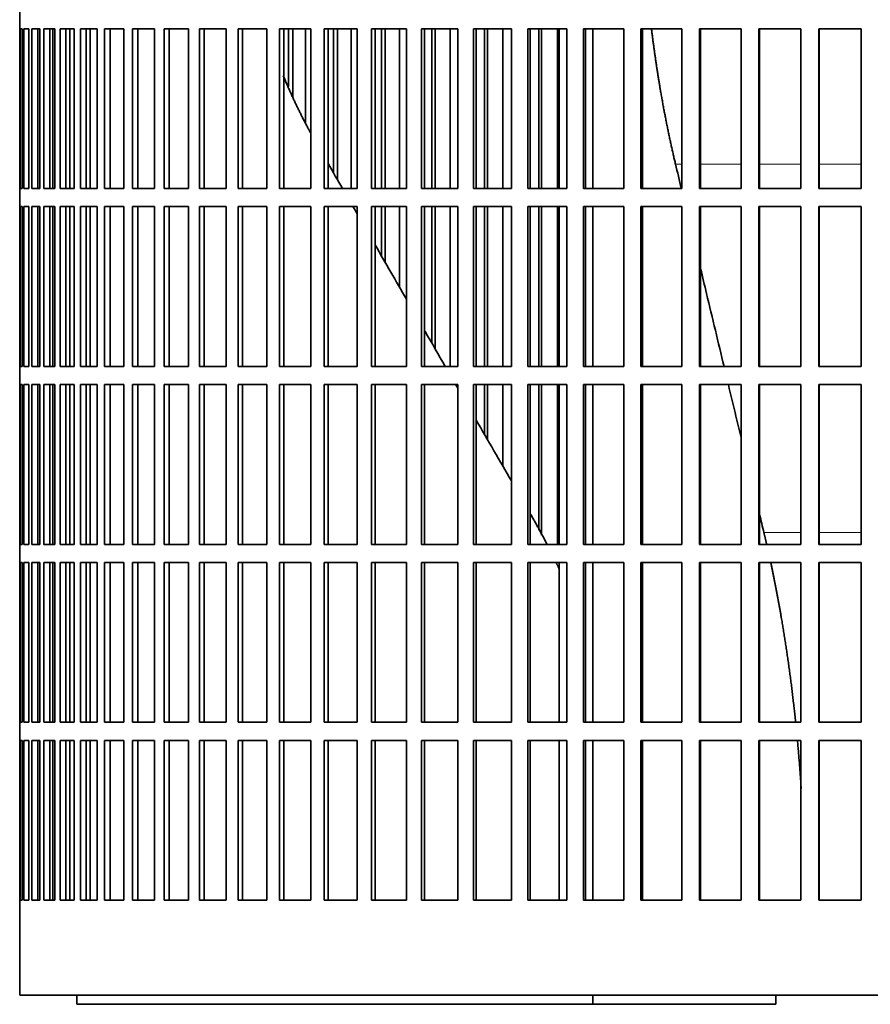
# Model space of a CAD drawing. Header units: millimetres. Extents: x 481 to 1373, y -1380 to 1448.
# Tile 16 of 28: x 996 to 1137, y -95 to 68. Entities that reach past the tile are written whole.
import ezdxf

# ---------------------------------------------------------------- set-up
doc = ezdxf.new("R2010")
doc.units = ezdxf.units.MM
doc.layers.add('VSI344-454_FILTR', color=7, linetype='Continuous')
doc.layers.add('VSI344-454_SUPPO', color=7, linetype='Continuous')

# ---------------------------------------------------------------- blocks, each defined once
blk = doc.blocks.new('SE3')
at = {"layer": 'VSI344-454_FILTR', "color": 7, "linetype": 'Continuous', "lineweight": 35}
for p, q in [((996.27, 69.8), (996.27, 66.8)), ((996.28, 66.8), (996.27, 66.8)), ((996.28, 40.3), (996.28, 66.8)), ((996.33, 40.3), (996.33, 66.8)), ((996.33, 66.8), (996.7, 66.8)), ((996.7, 40.3), (996.7, 66.8)), ((996.96, 40.3), (996.96, 66.8)), ((996.96, 66.8), (997.81, 66.8)), ((997.81, 40.3), (997.81, 66.8)), ((998.28, 40.3), (998.28, 66.8)), ((998.28, 66.8), (999.62, 66.8)), ((999.26, 40.3), (999.26, 66.8)), ((999.62, 40.3), (999.62, 66.8)), ((999.62, 40.3), (999.62, 66.8)), ((1000.29, 40.3), (1000.29, 66.8)), ((1000.29, 66.8), (1002.11, 66.8)), ((1001.26, 40.3), (1001.26, 66.8)), ((1001.76, 40.3), (1001.76, 66.8)), ((1002.11, 40.3), (1002.11, 66.8)), ((1002.99, 40.3), (1002.99, 66.8)), ((1002.99, 66.8), (1005.28, 66.8)), ((1003.93, 40.3), (1003.93, 66.8)), ((1004.57, 40.3), (1004.57, 66.8)), ((1005.28, 40.3), (1005.28, 66.8)), ((1006.35, 40.3), (1006.35, 66.8)), ((1006.35, 66.8), (1009.09, 66.8)), ((1007.27, 40.3), (1007.27, 66.8)), ((1009.09, 40.3), (1009.09, 66.8)), ((1010.35, 40.3), (1010.35, 66.8)), ((1010.35, 66.8), (1013.55, 66.8)), ((1011.25, 40.3), (1011.25, 66.8)), ((1013.55, 40.3), (1013.55, 66.8)), ((1014.99, 40.3), (1014.99, 66.8)), ((1014.99, 66.8), (1018.62, 66.8)), ((1015.85, 40.3), (1015.85, 66.8)), ((1018.62, 40.3), (1018.62, 66.8)), ((1020.24, 40.3), (1020.24, 66.8)), ((1020.24, 66.8), (1024.28, 66.8)), ((1021.06, 40.3), (1021.06, 66.8)), ((1024.28, 40.3), (1024.28, 66.8)), ((1026.07, 40.3), (1026.07, 66.8)), ((1026.07, 66.8), (1030.5, 66.8)), ((1026.85, 40.3), (1026.85, 66.8)), ((1030.5, 40.3), (1030.5, 66.8)), ((1032.46, 40.3), (1032.46, 66.8)), ((1032.46, 66.8), (1037.25, 66.8)), ((1033.19, 40.3), (1033.19, 66.8)), ((1037.25, 40.3), (1037.25, 66.8)), ((1039.36, 66.8), (1044.51, 66.8)), ((1039.36, 40.3), (1039.36, 66.8)), ((1040.05, 40.3), (1040.05, 66.8)), ((1040.82, 57.17), (1040.82, 66.8)), ((1041.53, 55.45), (1041.53, 66.8)), ((1043.66, 51.29), (1043.66, 66.8)), ((1044.51, 40.3), (1044.51, 66.8)), ((1046.76, 66.8), (1052.23, 66.8)), ((1046.76, 40.3), (1046.76, 66.8)), ((1047.39, 40.3), (1047.39, 66.8)), ((1048.31, 42.85), (1048.31, 66.8)), ((1048.97, 41.72), (1048.97, 66.8)), ((1051.23, 40.3), (1051.23, 66.8)), ((1052.23, 40.3), (1052.23, 66.8)), ((1054.61, 66.8), (1060.37, 66.8)), ((1054.61, 40.3), (1054.61, 66.8)), ((1055.18, 40.3), (1055.18, 66.8)), ((1056.25, 40.3), (1056.25, 66.8)), ((1056.85, 40.3), (1056.85, 66.8)), ((1059.24, 40.3), (1059.24, 66.8)), ((1060.37, 40.3), (1060.37, 66.8)), ((1062.87, 66.8), (1068.9, 66.8)), ((1062.87, 40.3), (1062.87, 66.8)), ((1063.39, 40.3), (1063.39, 66.8)), ((1064.59, 40.3), (1064.59, 66.8)), ((1065.14, 40.3), (1065.14, 66.8)), ((1067.63, 40.3), (1067.63, 66.8)), ((1068.9, 40.3), (1068.9, 66.8)), ((1071.51, 66.8), (1077.78, 66.8)), ((1071.51, 40.3), (1071.51, 66.8)), ((1071.96, 40.3), (1071.96, 66.8)), ((1073.3, 40.3), (1073.3, 66.8)), ((1073.79, 40.3), (1073.79, 66.8)), ((1076.38, 40.3), (1076.38, 66.8)), ((1077.78, 40.3), (1077.78, 66.8)), ((1080.48, 66.8), (1086.96, 66.8)), ((1080.48, 40.3), (1080.48, 66.8)), ((1080.87, 40.3), (1080.87, 66.8)), ((1082.33, 40.3), (1082.33, 66.8)), ((1082.76, 40.3), (1082.76, 66.8)), ((1085.44, 40.3), (1085.44, 66.8)), ((1086.96, 40.3), (1086.96, 66.8)), ((1089.74, 66.8), (1096.39, 66.8)), ((1089.74, 40.3), (1089.74, 66.8)), ((1090.07, 40.3), (1090.07, 66.8)), ((1096.39, 40.3), (1096.39, 66.8)), ((1099.25, 66.8), (1106.04, 66.8)), ((1099.25, 40.3), (1099.25, 66.8)), ((1099.5, 40.3), (1099.5, 66.8)), ((1106.04, 40.3), (1106.04, 66.8)), ((1108.95, 66.8), (1115.85, 66.8)), ((1108.95, 40.3), (1108.95, 66.8)), ((1109.14, 40.3), (1109.14, 66.8)), ((1115.85, 40.3), (1115.85, 66.8)), ((1118.8, 66.8), (1125.78, 66.8)), ((1118.8, 40.3), (1118.8, 66.8)), ((1118.92, 40.3), (1118.92, 66.8)), ((1125.78, 40.3), (1125.78, 66.8)), ((1128.75, 66.8), (1135.78, 66.8)), ((1128.75, 40.3), (1128.75, 66.8)), ((1128.8, 40.3), (1128.8, 66.8)), ((1135.78, 40.3), (1135.78, 66.8)), ((996.28, 40.3), (996.27, 40.3)), ((996.27, 40.3), (996.27, 37.3)), ((996.33, 40.3), (996.7, 40.3)), ((996.96, 40.3), (997.81, 40.3)), ((998.28, 40.3), (999.62, 40.3)), ((1000.29, 40.3), (1002.11, 40.3)), ((1002.99, 40.3), (1005.28, 40.3)), ((1006.35, 40.3), (1009.09, 40.3)), ((1010.35, 40.3), (1013.55, 40.3)), ((1014.99, 40.3), (1018.62, 40.3)), ((1020.24, 40.3), (1024.28, 40.3)), ((1026.07, 40.3), (1030.5, 40.3)), ((1032.46, 40.3), (1037.25, 40.3)), ((1039.36, 40.3), (1044.51, 40.3)), ((1046.76, 40.3), (1052.23, 40.3)), ((1054.61, 40.3), (1060.37, 40.3)), ((1062.87, 40.3), (1068.9, 40.3)), ((1071.51, 40.3), (1077.78, 40.3)), ((1080.48, 40.3), (1086.96, 40.3)), ((1089.74, 40.3), (1096.39, 40.3)), ((1099.25, 40.3), (1106.04, 40.3)), ((1108.95, 40.3), (1115.85, 40.3)), ((1118.8, 40.3), (1125.78, 40.3)), ((1128.75, 40.3), (1135.78, 40.3)), ((996.28, 37.3), (996.27, 37.3)), ((996.28, 10.8), (996.28, 37.3)), ((996.33, 10.8), (996.33, 37.3)), ((996.33, 37.3), (996.7, 37.3)), ((996.7, 10.8), (996.7, 37.3)), ((996.96, 10.8), (996.96, 37.3)), ((996.96, 37.3), (997.81, 37.3)), ((997.81, 10.8), (997.81, 37.3)), ((998.28, 10.8), (998.28, 37.3)), ((998.28, 37.3), (999.62, 37.3)), ((999.26, 10.8), (999.26, 37.3)), ((999.62, 10.8), (999.62, 37.3)), ((999.62, 10.8), (999.62, 37.3)), ((1000.29, 10.8), (1000.29, 37.3)), ((1000.29, 37.3), (1002.11, 37.3)), ((1001.26, 10.8), (1001.26, 37.3)), ((1001.76, 10.8), (1001.76, 37.3)), ((1002.11, 10.8), (1002.11, 37.3)), ((1002.99, 10.8), (1002.99, 37.3)), ((1002.99, 37.3), (1005.28, 37.3)), ((1003.93, 10.8), (1003.93, 37.3)), ((1004.57, 10.8), (1004.57, 37.3)), ((1005.28, 10.8), (1005.28, 37.3)), ((1006.35, 10.8), (1006.35, 37.3)), ((1006.35, 37.3), (1009.09, 37.3)), ((1007.27, 10.8), (1007.27, 37.3)), ((1009.09, 10.8), (1009.09, 37.3)), ((1010.35, 10.8), (1010.35, 37.3)), ((1010.35, 37.3), (1013.55, 37.3)), ((1011.25, 10.8), (1011.25, 37.3)), ((1013.55, 10.8), (1013.55, 37.3)), ((1014.99, 10.8), (1014.99, 37.3)), ((1014.99, 37.3), (1018.62, 37.3)), ((1015.85, 10.8), (1015.85, 37.3)), ((1018.62, 10.8), (1018.62, 37.3)), ((1020.24, 10.8), (1020.24, 37.3)), ((1020.24, 37.3), (1024.28, 37.3)), ((1021.06, 10.8), (1021.06, 37.3)), ((1024.28, 10.8), (1024.28, 37.3)), ((1026.07, 10.8), (1026.07, 37.3)), ((1026.07, 37.3), (1030.5, 37.3)), ((1026.85, 10.8), (1026.85, 37.3)), ((1030.5, 10.8), (1030.5, 37.3)), ((1032.46, 10.8), (1032.46, 37.3)), ((1032.46, 37.3), (1037.25, 37.3)), ((1033.19, 10.8), (1033.19, 37.3)), ((1037.25, 10.8), (1037.25, 37.3)), ((1039.36, 37.3), (1044.51, 37.3)), ((1039.36, 10.8), (1039.36, 37.3)), ((1040.05, 10.8), (1040.05, 37.3)), ((1044.51, 10.8), (1044.51, 37.3)), ((1046.76, 37.3), (1052.23, 37.3)), ((1046.76, 10.8), (1046.76, 37.3)), ((1047.39, 10.8), (1047.39, 37.3)), ((1052.23, 10.8), (1052.23, 37.3)), ((1054.61, 37.3), (1060.37, 37.3)), ((1054.61, 10.8), (1054.61, 37.3)), ((1055.18, 10.8), (1055.18, 37.3)), ((1056.25, 29.11), (1056.25, 37.3)), ((1056.85, 28.06), (1056.85, 37.3)), ((1059.24, 23.93), (1059.24, 37.3)), ((1060.37, 10.8), (1060.37, 37.3)), ((1062.87, 37.3), (1068.9, 37.3)), ((1062.87, 10.8), (1062.87, 37.3)), ((1063.39, 10.8), (1063.39, 37.3)), ((1064.59, 14.65), (1064.59, 37.3)), ((1065.14, 13.71), (1065.14, 37.3)), ((1067.63, 10.8), (1067.63, 37.3)), ((1068.9, 10.8), (1068.9, 37.3)), ((1071.51, 37.3), (1077.78, 37.3)), ((1071.51, 10.8), (1071.51, 37.3)), ((1071.96, 10.8), (1071.96, 37.3)), ((1073.3, 10.8), (1073.3, 37.3)), ((1073.79, 10.8), (1073.79, 37.3)), ((1076.38, 10.8), (1076.38, 37.3)), ((1077.78, 10.8), (1077.78, 37.3)), ((1080.48, 37.3), (1086.96, 37.3)), ((1080.48, 10.8), (1080.48, 37.3)), ((1080.87, 10.8), (1080.87, 37.3)), ((1082.33, 10.8), (1082.33, 37.3)), ((1082.76, 10.8), (1082.76, 37.3)), ((1085.44, 10.8), (1085.44, 37.3)), ((1086.96, 10.8), (1086.96, 37.3)), ((1089.74, 37.3), (1096.39, 37.3)), ((1089.74, 10.8), (1089.74, 37.3)), ((1090.07, 10.8), (1090.07, 37.3)), ((1096.39, 10.8), (1096.39, 37.3)), ((1099.25, 37.3), (1106.04, 37.3)), ((1099.25, 10.8), (1099.25, 37.3)), ((1099.5, 10.8), (1099.5, 37.3)), ((1106.04, 10.8), (1106.04, 37.3)), ((1108.95, 37.3), (1115.85, 37.3)), ((1108.95, 10.8), (1108.95, 37.3)), ((1109.14, 10.8), (1109.14, 37.3)), ((1115.85, 10.8), (1115.85, 37.3)), ((1118.8, 37.3), (1125.78, 37.3)), ((1118.8, 10.8), (1118.8, 37.3)), ((1118.92, 10.8), (1118.92, 37.3)), ((1125.78, 10.8), (1125.78, 37.3)), ((1128.75, 37.3), (1135.78, 37.3)), ((1128.75, 10.8), (1128.75, 37.3)), ((1128.8, 10.8), (1128.8, 37.3)), ((1135.78, 10.8), (1135.78, 37.3)), ((996.28, 10.8), (996.27, 10.8)), ((996.27, 10.8), (996.27, 7.8)), ((996.33, 10.8), (996.7, 10.8)), ((996.96, 10.8), (997.81, 10.8)), ((998.28, 10.8), (999.62, 10.8)), ((1000.29, 10.8), (1002.11, 10.8)), ((1002.99, 10.8), (1005.28, 10.8)), ((1006.35, 10.8), (1009.09, 10.8)), ((1010.35, 10.8), (1013.55, 10.8)), ((1014.99, 10.8), (1018.62, 10.8)), ((1020.24, 10.8), (1024.28, 10.8)), ((1026.07, 10.8), (1030.5, 10.8)), ((1032.46, 10.8), (1037.25, 10.8)), ((1039.36, 10.8), (1044.51, 10.8)), ((1046.76, 10.8), (1052.23, 10.8)), ((1054.61, 10.8), (1060.37, 10.8)), ((1062.87, 10.8), (1068.9, 10.8)), ((1071.51, 10.8), (1077.78, 10.8)), ((1080.48, 10.8), (1086.96, 10.8)), ((1089.74, 10.8), (1096.39, 10.8)), ((1099.25, 10.8), (1106.04, 10.8)), ((1108.95, 10.8), (1115.85, 10.8)), ((1118.8, 10.8), (1125.78, 10.8)), ((1128.75, 10.8), (1135.78, 10.8)), ((996.28, 7.8), (996.27, 7.8)), ((996.28, -18.7), (996.28, 7.8)), ((996.33, -18.7), (996.33, 7.8)), ((996.33, 7.8), (996.7, 7.8)), ((996.7, -18.7), (996.7, 7.8)), ((996.96, -18.7), (996.96, 7.8)), ((996.96, 7.8), (997.81, 7.8)), ((997.81, -18.7), (997.81, 7.8)), ((998.28, -18.7), (998.28, 7.8)), ((998.28, 7.8), (999.62, 7.8)), ((999.26, -18.7), (999.26, 7.8)), ((999.62, -18.7), (999.62, 7.8)), ((999.62, -18.7), (999.62, 7.8)), ((1000.29, -18.7), (1000.29, 7.8)), ((1000.29, 7.8), (1002.11, 7.8)), ((1001.26, -18.7), (1001.26, 7.8)), ((1001.76, -18.7), (1001.76, 7.8)), ((1002.11, -18.7), (1002.11, 7.8)), ((1002.99, -18.7), (1002.99, 7.8)), ((1002.99, 7.8), (1005.28, 7.8)), ((1003.93, -18.7), (1003.93, 7.8)), ((1004.57, -18.7), (1004.57, 7.8)), ((1005.28, -18.7), (1005.28, 7.8)), ((1006.35, -18.7), (1006.35, 7.8)), ((1006.35, 7.8), (1009.09, 7.8)), ((1007.27, -18.7), (1007.27, 7.8)), ((1009.09, -18.7), (1009.09, 7.8)), ((1010.35, -18.7), (1010.35, 7.8)), ((1010.35, 7.8), (1013.55, 7.8)), ((1011.25, -18.7), (1011.25, 7.8)), ((1013.55, -18.7), (1013.55, 7.8)), ((1014.99, -18.7), (1014.99, 7.8)), ((1014.99, 7.8), (1018.62, 7.8)), ((1015.85, -18.7), (1015.85, 7.8)), ((1018.62, -18.7), (1018.62, 7.8)), ((1020.24, -18.7), (1020.24, 7.8)), ((1020.24, 7.8), (1024.28, 7.8)), ((1021.06, -18.7), (1021.06, 7.8)), ((1024.28, -18.7), (1024.28, 7.8)), ((1026.07, -18.7), (1026.07, 7.8)), ((1026.07, 7.8), (1030.5, 7.8)), ((1026.85, -18.7), (1026.85, 7.8)), ((1030.5, -18.7), (1030.5, 7.8)), ((1032.46, -18.7), (1032.46, 7.8)), ((1032.46, 7.8), (1037.25, 7.8)), ((1033.19, -18.7), (1033.19, 7.8)), ((1037.25, -18.7), (1037.25, 7.8)), ((1039.36, 7.8), (1044.51, 7.8)), ((1039.36, -18.7), (1039.36, 7.8)), ((1040.05, -18.7), (1040.05, 7.8)), ((1044.51, -18.7), (1044.51, 7.8)), ((1046.76, 7.8), (1052.23, 7.8)), ((1046.76, -18.7), (1046.76, 7.8)), ((1047.39, -18.7), (1047.39, 7.8)), ((1052.23, -18.7), (1052.23, 7.8)), ((1054.61, 7.8), (1060.37, 7.8)), ((1054.61, -18.7), (1054.61, 7.8)), ((1055.18, -18.7), (1055.18, 7.8)), ((1060.37, -18.7), (1060.37, 7.8)), ((1062.87, 7.8), (1068.9, 7.8)), ((1062.87, -18.7), (1062.87, 7.8)), ((1063.39, -18.7), (1063.39, 7.8)), ((1068.9, -18.7), (1068.9, 7.8)), ((1071.51, 7.8), (1077.78, 7.8)), ((1071.51, -18.7), (1071.51, 7.8)), ((1071.96, -18.7), (1071.96, 7.8)), ((1073.3, -0.43), (1073.3, 7.8)), ((1073.79, -1.27), (1073.79, 7.8)), ((1076.38, -5.77), (1076.38, 7.8)), ((1077.78, -18.7), (1077.78, 7.8)), ((1080.48, 7.8), (1086.96, 7.8)), ((1080.48, -18.7), (1080.48, 7.8)), ((1080.87, -18.7), (1080.87, 7.8)), ((1082.33, -16.36), (1082.33, 7.8)), ((1082.76, -17.17), (1082.76, 7.8)), ((1085.44, -18.7), (1085.44, 7.8)), ((1086.96, -18.7), (1086.96, 7.8)), ((1089.74, 7.8), (1096.39, 7.8)), ((1089.74, -18.7), (1089.74, 7.8)), ((1090.07, -18.7), (1090.07, 7.8)), ((1096.39, -18.7), (1096.39, 7.8)), ((1099.25, 7.8), (1106.04, 7.8)), ((1099.25, -18.7), (1099.25, 7.8)), ((1099.5, -18.7), (1099.5, 7.8)), ((1106.04, -18.7), (1106.04, 7.8)), ((1108.95, 7.8), (1115.85, 7.8)), ((1108.95, -18.7), (1108.95, 7.8)), ((1109.14, -18.7), (1109.14, 7.8)), ((1115.85, -18.7), (1115.85, 7.8)), ((1118.8, 7.8), (1125.78, 7.8)), ((1118.8, -18.7), (1118.8, 7.8)), ((1118.92, -18.7), (1118.92, 7.8)), ((1125.78, -18.7), (1125.78, 7.8)), ((1128.75, 7.8), (1135.78, 7.8)), ((1128.75, -18.7), (1128.75, 7.8)), ((1128.8, -18.7), (1128.8, 7.8)), ((1135.78, -18.7), (1135.78, 7.8)), ((996.28, -18.7), (996.27, -18.7)), ((996.27, -18.7), (996.27, -21.7)), ((996.33, -18.7), (996.7, -18.7)), ((996.96, -18.7), (997.81, -18.7)), ((998.28, -18.7), (999.62, -18.7)), ((1000.29, -18.7), (1002.11, -18.7)), ((1002.99, -18.7), (1005.28, -18.7)), ((1006.35, -18.7), (1009.09, -18.7)), ((1010.35, -18.7), (1013.55, -18.7)), ((1014.99, -18.7), (1018.62, -18.7)), ((1020.24, -18.7), (1024.28, -18.7)), ((1026.07, -18.7), (1030.5, -18.7)), ((1032.46, -18.7), (1037.25, -18.7)), ((1039.36, -18.7), (1044.51, -18.7)), ((1046.76, -18.7), (1052.23, -18.7)), ((1054.61, -18.7), (1060.37, -18.7)), ((1062.87, -18.7), (1068.9, -18.7)), ((1071.51, -18.7), (1077.78, -18.7)), ((1080.48, -18.7), (1086.96, -18.7)), ((1089.74, -18.7), (1096.39, -18.7)), ((1099.25, -18.7), (1106.04, -18.7)), ((1108.95, -18.7), (1115.85, -18.7)), ((1118.8, -18.7), (1125.78, -18.7)), ((1128.75, -18.7), (1135.78, -18.7)), ((996.28, -21.7), (996.27, -21.7)), ((996.28, -48.2), (996.28, -21.7)), ((996.33, -48.2), (996.33, -21.7)), ((996.33, -21.7), (996.7, -21.7)), ((996.7, -48.2), (996.7, -21.7)), ((996.96, -48.2), (996.96, -21.7)), ((996.96, -21.7), (997.81, -21.7)), ((997.81, -48.2), (997.81, -21.7)), ((998.28, -48.2), (998.28, -21.7)), ((998.28, -21.7), (999.62, -21.7)), ((999.26, -48.2), (999.26, -21.7)), ((999.62, -48.2), (999.62, -21.7)), ((999.62, -48.2), (999.62, -21.7)), ((1000.29, -48.2), (1000.29, -21.7)), ((1000.29, -21.7), (1002.11, -21.7)), ((1001.26, -48.2), (1001.26, -21.7)), ((1001.76, -48.2), (1001.76, -21.7)), ((1002.11, -48.2), (1002.11, -21.7)), ((1002.99, -48.2), (1002.99, -21.7)), ((1002.99, -21.7), (1005.28, -21.7)), ((1003.93, -48.2), (1003.93, -21.7)), ((1004.57, -48.2), (1004.57, -21.7)), ((1005.28, -48.2), (1005.28, -21.7)), ((1006.35, -48.2), (1006.35, -21.7)), ((1006.35, -21.7), (1009.09, -21.7)), ((1007.27, -48.2), (1007.27, -21.7)), ((1009.09, -48.2), (1009.09, -21.7)), ((1010.35, -48.2), (1010.35, -21.7)), ((1010.35, -21.7), (1013.55, -21.7)), ((1011.25, -48.2), (1011.25, -21.7)), ((1013.55, -48.2), (1013.55, -21.7)), ((1014.99, -48.2), (1014.99, -21.7)), ((1014.99, -21.7), (1018.62, -21.7)), ((1015.85, -48.2), (1015.85, -21.7)), ((1018.62, -48.2), (1018.62, -21.7)), ((1020.24, -48.2), (1020.24, -21.7)), ((1020.24, -21.7), (1024.28, -21.7)), ((1021.06, -48.2), (1021.06, -21.7)), ((1024.28, -48.2), (1024.28, -21.7)), ((1026.07, -48.2), (1026.07, -21.7)), ((1026.07, -21.7), (1030.5, -21.7)), ((1026.85, -48.2), (1026.85, -21.7)), ((1030.5, -48.2), (1030.5, -21.7)), ((1032.46, -48.2), (1032.46, -21.7)), ((1032.46, -21.7), (1037.25, -21.7)), ((1033.19, -48.2), (1033.19, -21.7)), ((1037.25, -48.2), (1037.25, -21.7)), ((1039.36, -21.7), (1044.51, -21.7)), ((1039.36, -48.2), (1039.36, -21.7)), ((1040.05, -48.2), (1040.05, -21.7)), ((1044.51, -48.2), (1044.51, -21.7)), ((1046.76, -21.7), (1052.23, -21.7)), ((1046.76, -48.2), (1046.76, -21.7)), ((1047.39, -48.2), (1047.39, -21.7)), ((1052.23, -48.2), (1052.23, -21.7)), ((1054.61, -21.7), (1060.37, -21.7)), ((1054.61, -48.2), (1054.61, -21.7)), ((1055.18, -48.2), (1055.18, -21.7)), ((1060.37, -48.2), (1060.37, -21.7)), ((1062.87, -21.7), (1068.9, -21.7)), ((1062.87, -48.2), (1062.87, -21.7)), ((1063.39, -48.2), (1063.39, -21.7)), ((1068.9, -48.2), (1068.9, -21.7)), ((1071.51, -21.7), (1077.78, -21.7)), ((1071.51, -48.2), (1071.51, -21.7)), ((1071.96, -48.2), (1071.96, -21.7)), ((1077.78, -48.2), (1077.78, -21.7)), ((1080.48, -21.7), (1086.96, -21.7)), ((1080.48, -48.2), (1080.48, -21.7)), ((1080.87, -48.2), (1080.87, -21.7)), ((1086.96, -48.2), (1086.96, -21.7)), ((1089.74, -21.7), (1096.39, -21.7)), ((1089.74, -48.2), (1089.74, -21.7)), ((1090.07, -48.2), (1090.07, -21.7)), ((1096.39, -48.2), (1096.39, -21.7)), ((1099.25, -21.7), (1106.04, -21.7)), ((1099.25, -48.2), (1099.25, -21.7)), ((1099.5, -48.2), (1099.5, -21.7)), ((1106.04, -48.2), (1106.04, -21.7)), ((1108.95, -21.7), (1115.85, -21.7)), ((1108.95, -48.2), (1108.95, -21.7)), ((1109.14, -48.2), (1109.14, -21.7)), ((1115.85, -48.2), (1115.85, -21.7)), ((1118.8, -21.7), (1125.78, -21.7)), ((1118.8, -48.2), (1118.8, -21.7)), ((1118.92, -48.2), (1118.92, -21.7)), ((1125.78, -48.2), (1125.78, -21.7)), ((1128.75, -21.7), (1135.78, -21.7)), ((1128.75, -48.2), (1128.75, -21.7)), ((1128.8, -48.2), (1128.8, -21.7)), ((1135.78, -48.2), (1135.78, -21.7)), ((996.28, -48.2), (996.27, -48.2)), ((996.27, -48.2), (996.27, -51.2)), ((996.33, -48.2), (996.7, -48.2)), ((996.96, -48.2), (997.81, -48.2)), ((998.28, -48.2), (999.62, -48.2)), ((1000.29, -48.2), (1002.11, -48.2)), ((1002.99, -48.2), (1005.28, -48.2)), ((1006.35, -48.2), (1009.09, -48.2)), ((1010.35, -48.2), (1013.55, -48.2)), ((1014.99, -48.2), (1018.62, -48.2)), ((1020.24, -48.2), (1024.28, -48.2)), ((1026.07, -48.2), (1030.5, -48.2)), ((1032.46, -48.2), (1037.25, -48.2)), ((1039.36, -48.2), (1044.51, -48.2)), ((1046.76, -48.2), (1052.23, -48.2)), ((1054.61, -48.2), (1060.37, -48.2)), ((1062.87, -48.2), (1068.9, -48.2)), ((1071.51, -48.2), (1077.78, -48.2)), ((1080.48, -48.2), (1086.96, -48.2)), ((1089.74, -48.2), (1096.39, -48.2)), ((1099.25, -48.2), (1106.04, -48.2)), ((1108.95, -48.2), (1115.85, -48.2)), ((1118.8, -48.2), (1125.78, -48.2)), ((1128.75, -48.2), (1135.78, -48.2)), ((996.28, -51.2), (996.27, -51.2)), ((996.28, -77.7), (996.28, -51.2)), ((996.33, -77.7), (996.33, -51.2)), ((996.33, -51.2), (996.7, -51.2)), ((996.7, -77.7), (996.7, -51.2)), ((996.96, -77.7), (996.96, -51.2)), ((996.96, -51.2), (997.81, -51.2)), ((997.81, -77.7), (997.81, -51.2)), ((998.28, -77.7), (998.28, -51.2)), ((998.28, -51.2), (999.62, -51.2)), ((999.26, -77.7), (999.26, -51.2)), ((999.62, -77.7), (999.62, -51.2)), ((999.62, -77.7), (999.62, -51.2)), ((1000.29, -77.7), (1000.29, -51.2)), ((1000.29, -51.2), (1002.11, -51.2)), ((1001.26, -77.7), (1001.26, -51.2)), ((1001.76, -77.7), (1001.76, -51.2)), ((1002.11, -77.7), (1002.11, -51.2)), ((1002.99, -77.7), (1002.99, -51.2)), ((1002.99, -51.2), (1005.28, -51.2)), ((1003.93, -77.7), (1003.93, -51.2)), ((1004.57, -77.7), (1004.57, -51.2)), ((1005.28, -77.7), (1005.28, -51.2)), ((1006.35, -77.7), (1006.35, -51.2)), ((1006.35, -51.2), (1009.09, -51.2)), ((1007.27, -77.7), (1007.27, -51.2)), ((1009.09, -77.7), (1009.09, -51.2)), ((1010.35, -77.7), (1010.35, -51.2)), ((1010.35, -51.2), (1013.55, -51.2)), ((1011.25, -77.7), (1011.25, -51.2)), ((1013.55, -77.7), (1013.55, -51.2)), ((1014.99, -77.7), (1014.99, -51.2)), ((1014.99, -51.2), (1018.62, -51.2)), ((1015.85, -77.7), (1015.85, -51.2)), ((1018.62, -77.7), (1018.62, -51.2)), ((1020.24, -77.7), (1020.24, -51.2)), ((1020.24, -51.2), (1024.28, -51.2)), ((1021.06, -77.7), (1021.06, -51.2)), ((1024.28, -77.7), (1024.28, -51.2)), ((1026.07, -77.7), (1026.07, -51.2)), ((1026.07, -51.2), (1030.5, -51.2)), ((1026.85, -77.7), (1026.85, -51.2)), ((1030.5, -77.7), (1030.5, -51.2)), ((1032.46, -77.7), (1032.46, -51.2)), ((1032.46, -51.2), (1037.25, -51.2)), ((1033.19, -77.7), (1033.19, -51.2)), ((1037.25, -77.7), (1037.25, -51.2)), ((1039.36, -77.7), (1039.36, -51.2)), ((1039.36, -51.2), (1044.51, -51.2)), ((1040.05, -77.7), (1040.05, -51.2)), ((1044.51, -77.7), (1044.51, -51.2)), ((1046.76, -51.2), (1052.23, -51.2)), ((1046.76, -77.7), (1046.76, -51.2)), ((1047.39, -77.7), (1047.39, -51.2)), ((1052.23, -77.7), (1052.23, -51.2)), ((1054.61, -51.2), (1060.37, -51.2)), ((1054.61, -77.7), (1054.61, -51.2)), ((1055.18, -77.7), (1055.18, -51.2)), ((1060.37, -77.7), (1060.37, -51.2)), ((1062.87, -51.2), (1068.9, -51.2)), ((1062.87, -77.7), (1062.87, -51.2)), ((1063.39, -77.7), (1063.39, -51.2)), ((1068.9, -77.7), (1068.9, -51.2)), ((1071.51, -51.2), (1077.78, -51.2)), ((1071.51, -77.7), (1071.51, -51.2)), ((1071.96, -77.7), (1071.96, -51.2)), ((1077.78, -77.7), (1077.78, -51.2)), ((1080.48, -51.2), (1086.96, -51.2)), ((1080.48, -77.7), (1080.48, -51.2)), ((1080.87, -77.7), (1080.87, -51.2)), ((1086.96, -77.7), (1086.96, -51.2)), ((1089.74, -51.2), (1096.39, -51.2)), ((1089.74, -77.7), (1089.74, -51.2)), ((1090.07, -77.7), (1090.07, -51.2)), ((1096.39, -77.7), (1096.39, -51.2)), ((1099.25, -51.2), (1106.04, -51.2)), ((1099.25, -77.7), (1099.25, -51.2)), ((1099.5, -77.7), (1099.5, -51.2)), ((1106.04, -77.7), (1106.04, -51.2)), ((1108.95, -51.2), (1115.85, -51.2)), ((1108.95, -77.7), (1108.95, -51.2)), ((1109.14, -77.7), (1109.14, -51.2)), ((1115.85, -77.7), (1115.85, -51.2)), ((1118.8, -51.2), (1125.78, -51.2)), ((1118.8, -77.7), (1118.8, -51.2)), ((1118.92, -77.7), (1118.92, -51.2)), ((1125.78, -77.7), (1125.78, -51.2)), ((1128.75, -51.2), (1135.78, -51.2)), ((1128.75, -77.7), (1128.75, -51.2)), ((1128.8, -77.7), (1128.8, -51.2)), ((1135.78, -77.7), (1135.78, -51.2)), ((996.28, -77.7), (996.27, -77.7)), ((996.27, -77.7), (996.27, -93.45)), ((996.33, -77.7), (996.7, -77.7)), ((996.96, -77.7), (997.81, -77.7)), ((998.28, -77.7), (999.62, -77.7)), ((1000.29, -77.7), (1002.11, -77.7)), ((1002.99, -77.7), (1005.28, -77.7)), ((1006.35, -77.7), (1009.09, -77.7)), ((1010.35, -77.7), (1013.55, -77.7)), ((1014.99, -77.7), (1018.62, -77.7)), ((1020.24, -77.7), (1024.28, -77.7)), ((1026.07, -77.7), (1030.5, -77.7)), ((1032.46, -77.7), (1037.25, -77.7)), ((1039.36, -77.7), (1044.51, -77.7)), ((1046.76, -77.7), (1052.23, -77.7)), ((1054.61, -77.7), (1060.37, -77.7)), ((1062.87, -77.7), (1068.9, -77.7)), ((1071.51, -77.7), (1077.78, -77.7)), ((1080.48, -77.7), (1086.96, -77.7)), ((1089.74, -77.7), (1096.39, -77.7)), ((1099.25, -77.7), (1106.04, -77.7)), ((1108.95, -77.7), (1115.85, -77.7)), ((1118.8, -77.7), (1125.78, -77.7)), ((1128.75, -77.7), (1135.78, -77.7)), ((996.27, -93.45), (1275.09, -93.45))]:
    blk.add_line(p, q, dxfattribs=at)
at = {"layer": 'VSI344-454_SUPPO', "color": 7, "linetype": 'Continuous', "lineweight": 35}
for p, q in [((1007.93, 40.3), (1007.93, 66.8)), ((1085.7, 40.3), (1085.7, 66.8)), ((1091.3, 40.3), (1091.3, 66.8)), ((1007.93, 10.8), (1007.93, 37.3)), ((1085.7, 10.8), (1085.7, 37.3)), ((1091.3, 10.8), (1091.3, 37.3)), ((1007.93, -18.7), (1007.93, 7.8)), ((1085.7, -18.7), (1085.7, 7.8)), ((1091.3, -18.7), (1091.3, 7.8)), ((1007.93, -48.2), (1007.93, -21.7)), ((1085.7, -48.2), (1085.7, -21.7)), ((1091.3, -48.2), (1091.3, -21.7)), ((1007.93, -77.7), (1007.93, -51.2)), ((1085.7, -77.7), (1085.7, -51.2)), ((1091.3, -77.7), (1091.3, -51.2)), ((1005.77, -94.95), (1005.77, -93.45)), ((1091.3, -94.95), (1091.3, -93.45)), ((1121.61, -93.45), (1121.61, -94.95)), ((1005.77, -94.95), (1091.3, -94.95)), ((1091.3, -94.95), (1121.61, -94.95))]:
    blk.add_line(p, q, dxfattribs=at)
at = {"layer": 'VSI344-454_SUPPO', "color": 4, "linetype": 'Continuous', "lineweight": 9}
for p, q in [((1104.98, 44.35), (1106.04, 44.35)), ((1109.14, 44.35), (1115.85, 44.35)), ((1118.92, 44.35), (1125.78, 44.35)), ((1128.8, 44.35), (1135.78, 44.35)), ((1125.78, -16.74), (1119.63, -16.74)), ((1135.78, -16.74), (1128.8, -16.74))]:
    blk.add_line(p, q, dxfattribs=at)
at = {"layer": 'VSI344-454_SUPPO', "color": 7, "linetype": 'Continuous', "lineweight": 35}
for points, degree, knots in [([(1104.98, 44.35), (1103.56, 50.29), (1102.47, 56.67), (1101.63, 61.62), (1100.99, 66.77)], 2, [0, 0, 0, 0.25, 0.25, 0.4436241, 0.4436241, 0.4436241]), ([(1113.02, 10.8), (1112.07, 14.77), (1110.78, 20.14), (1109.47, 25.63), (1109.14, 27.01)], 3, [0.4707547, 0.4707547, 0.4707547, 0.4707547, 0.6666667, 0.7318485, 0.7318485, 0.7318485, 0.7318485]), ([(1066.82, 10.8), (1065.71, 12.72), (1064.56, 14.7), (1063.42, 16.69), (1063.39, 16.74)], 3, [0.40504609, 0.40504609, 0.40504609, 0.40504609, 0.5, 0.5025164, 0.5025164, 0.5025164, 0.5025164]), ([(1115.85, -0.99), (1115.57, 0.18), (1114.87, 3.09), (1114.17, 6.03), (1113.74, 7.8)], 3, [0.2737146, 0.2737146, 0.2737146, 0.2737146, 0.3333333, 0.4212192, 0.4212192, 0.4212192, 0.4212192]), ([(1124.9, -48.18), (1124.8, -47.24), (1124.69, -46.29), (1123.83, -38.5), (1122.56, -31.07), (1121.74, -26.25), (1120.75, -21.64)], 2, [0.4697381, 0.4697381, 0.4697381, 0.5, 0.5, 0.75, 0.75, 0.9125116, 0.9125116, 0.9125116])]:
    blk.add_open_spline(points, degree=degree, knots=knots, dxfattribs=at)
for points, degree in [([(1044.44, 49.61), (1041.95, 54.18), (1039.96, 59.02)], 2), ([(1049.79, 40.3), (1048.99, 41.68), (1048.19, 43.06), (1047.39, 44.45)], 3), ([(1105.95, 40.3), (1105.63, 41.64), (1105.31, 43), (1104.98, 44.35)], 3), ([(1052.23, 36.07), (1051.99, 36.48), (1051.75, 36.89), (1051.52, 37.3)], 3), ([(1060.37, 21.96), (1058.65, 24.95), (1056.92, 27.94), (1055.18, 30.95)], 3), ([(1068.9, 7.19), (1068.78, 7.39), (1068.67, 7.59), (1068.55, 7.8)], 3), ([(1077.78, -8.19), (1075.85, -4.85), (1073.91, -1.49), (1071.96, 1.88)], 3), ([(1080.88, -13.56), (1080.88, -13.56), (1080.88, -13.55), (1080.87, -13.55)], 3), ([(1083.66, -18.64), (1082.33, -16.07), (1080.88, -13.56)], 2), ([(1119.63, -16.74), (1119.4, -15.76), (1119.16, -14.77), (1118.92, -13.77)], 3), ([(1120.08, -18.66), (1119.86, -17.7), (1119.63, -16.74)], 2), ([(1085.73, -22.83), (1085.45, -22.25), (1085.17, -21.67)], 2), ([(1125.81, -59.19), (1125.56, -55.15), (1125.19, -51.17)], 2)]:
    blk.add_open_spline(points, degree=degree, dxfattribs=at)

msp = doc.modelspace()

# ---------------------------------------------------------------- block references
msp.add_blockref('SE3', (0, 0))

doc.saveas('drawing.dxf')
